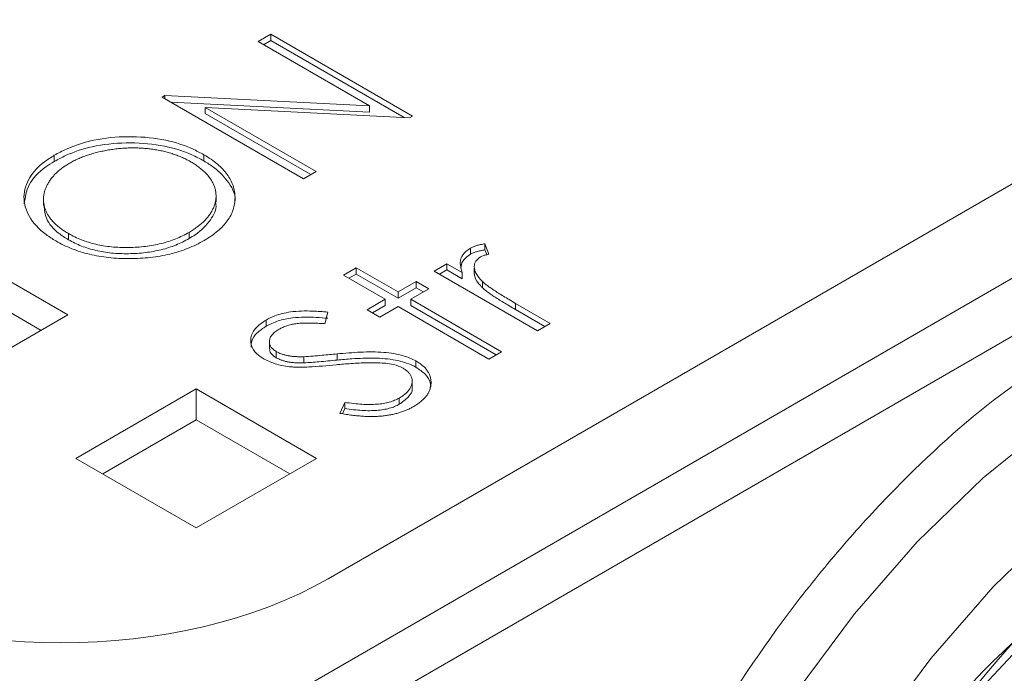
# Model space of a CAD drawing. Header units: millimetres. Extents: x 0 to 420, y 0 to 297.
# Tile 73 of 81: x 337.4 to 343.91, y 209.77 to 214.09. Entities that reach past the tile are written whole.
import ezdxf

# ---------------------------------------------------------------- set-up
doc = ezdxf.new("R2010")
doc.units = ezdxf.units.MM

msp = doc.modelspace()

# ---------------------------------------------------------------- linework, layer by layer
at = {"color": 7, "linetype": 'Continuous', "lineweight": 15}
for p, q in [((359.07479971, 221.10347255), (339.283854, 209.67840279)), ((339.44171502, 210.3940828), (357.82703172, 221.00770021)), ((359.24096366, 220.81566207), (339.44197581, 209.38594967)), ((339.06376579, 213.99444632), (338.97981454, 213.94598229)), ((338.97981454, 213.94598229), (339.7160673, 213.52095262)), ((339.01517575, 213.92556815), (339.06376579, 213.95361859)), ((339.99920456, 213.45442901), (339.06376579, 213.99444632)), ((339.06376579, 213.95361859), (339.06376579, 213.99444632)), ((339.06376579, 213.95361859), (339.94448741, 213.44518882)), ((338.3618074, 213.58921436), (338.34419265, 213.57904559)), ((338.34419265, 213.57904559), (339.27963141, 213.03902828)), ((339.7160673, 213.52095262), (338.3618074, 213.58921436)), ((338.3618074, 213.56887654), (338.3618074, 213.58921436)), ((338.4006905, 213.54642952), (339.7160673, 213.48012489)), ((339.36358267, 213.08749231), (338.62902632, 213.51154266)), ((338.62902632, 213.51154266), (339.98009096, 213.44339497)), ((338.62902632, 213.47071493), (338.62902632, 213.51154266)), ((339.7160673, 213.48012489), (339.7160673, 213.52095262)), ((338.62902632, 213.47071493), (339.32822146, 213.06707817)), ((339.98009096, 213.44339497), (339.99920456, 213.45442901)), ((337.6306228, 213.15397126), (337.6306228, 213.19479899)), ((338.61965128, 213.1576513), (338.61965128, 213.19847904)), ((339.27963141, 213.03902828), (339.36358267, 213.08749231)), ((337.55914174, 212.90285303), (337.55914174, 212.8620253)), ((338.70076026, 212.8865067), (338.70076026, 212.92733444)), ((337.72430734, 212.63602357), (337.72430734, 212.6768513)), ((338.5222104, 212.64402842), (338.5222104, 212.68485615)), ((337.72106203, 212.13928533), (336.92557187, 212.59851202)), ((340.38285678, 212.54003225), (340.38285678, 212.58085998)), ((340.50596509, 212.54094369), (340.4793599, 212.60952629)), ((340.4793599, 212.56869856), (340.4793599, 212.60952629)), ((340.4793599, 212.56869856), (340.49144287, 212.53755963)), ((339.62843346, 212.44996301), (339.54448221, 212.40149898)), ((339.90426351, 212.29072971), (339.62843346, 212.44996301)), ((339.62843346, 212.40913528), (339.62843346, 212.44996301)), ((340.22806985, 212.47765913), (340.14412123, 212.42919662)), ((340.32869545, 212.4195692), (340.22806985, 212.47765913)), ((340.22806985, 212.4368314), (340.22806985, 212.47765913)), ((340.40863485, 212.44929391), (340.40863485, 212.40846618)), ((337.544256, 212.03721462), (336.92557187, 212.39437336)), ((339.54448221, 212.40149898), (339.82031226, 212.24226568)), ((339.57984342, 212.38108484), (339.62843346, 212.40913528)), ((339.62843346, 212.40913528), (339.90426351, 212.24990198)), ((340.14412123, 212.42919662), (340.8277115, 212.03456836)), ((340.17948244, 212.40878248), (340.22806985, 212.4368314)), ((340.22806985, 212.4368314), (340.32869545, 212.37874147)), ((340.32869545, 212.37874147), (340.32869545, 212.4195692)), ((340.02419237, 212.35996316), (339.90426351, 212.29072971)), ((339.90426351, 212.24990198), (340.02419237, 212.31913543)), ((340.10814889, 212.3114961), (340.02419237, 212.35996316)), ((340.02419237, 212.31913543), (340.02419237, 212.35996316)), ((340.02419237, 212.31913543), (340.07278769, 212.29108195)), ((340.46230886, 212.31891646), (340.46230886, 212.35974419)), ((339.90426351, 212.24990198), (339.90426351, 212.29072971)), ((339.98822004, 212.24226264), (340.10814889, 212.3114961)), ((339.82031226, 212.24226568), (339.7003834, 212.17303223)), ((339.73574461, 212.15261808), (339.82031226, 212.20143795)), ((339.78433993, 212.12456516), (339.90426878, 212.19379861)), ((339.82031226, 212.24226568), (339.82031226, 212.20143795)), ((339.90426878, 212.19379861), (340.50390253, 211.84763742)), ((340.58785379, 211.89610144), (339.98822004, 212.24226264)), ((339.98822004, 212.20143491), (339.98822004, 212.24226264)), ((339.98822004, 212.20143491), (340.55249258, 211.8756873)), ((340.91166012, 212.08303086), (340.68192819, 212.21565229)), ((340.68192819, 212.17482455), (340.68192819, 212.21565229)), ((336.92556661, 211.68005559), (337.72106203, 212.13928533)), ((339.42061262, 212.08075745), (339.43897548, 212.15778134)), ((339.7003834, 212.17303223), (339.78433993, 212.12456516)), ((340.68192819, 212.17482455), (340.87629892, 212.06261672)), ((339.03141282, 212.06448259), (339.03141282, 212.10531032)), ((340.8277115, 212.03456836), (340.91166012, 212.08303086)), ((339.05337396, 211.96621233), (339.05337396, 211.96460015)), ((339.05337396, 211.96355375), (339.05337396, 211.9253846)), ((339.09924554, 211.85613594), (339.09924554, 211.89696367)), ((339.28176246, 211.82195108), (339.28176246, 211.86277881)), ((339.50063368, 211.84077252), (339.50063368, 211.88160025)), ((340.50390253, 211.84763742), (340.58785379, 211.89610144)), ((340.02288055, 211.79371968), (340.02288055, 211.83454742)), ((339.99792962, 211.65413355), (339.99792962, 211.69496128)), ((338.56959399, 211.64943825), (337.77409857, 211.19020852)), ((339.36508415, 211.19021156), (338.56959399, 211.64943825)), ((338.56959399, 211.64943825), (338.56959399, 211.44529959)), ((339.55160239, 211.56096365), (339.51992904, 211.48794674)), ((339.55160239, 211.52013592), (339.55160239, 211.56096365)), ((339.91288255, 211.54869882), (339.91288255, 211.58952655)), ((339.53659812, 211.4855496), (339.55160239, 211.52013592)), ((338.56959399, 211.44529959), (337.9509046, 211.08813781)), ((339.18828866, 211.08813477), (338.56959399, 211.44529959)), ((337.77409857, 211.19020852), (338.56958873, 210.73098182)), ((338.56958873, 210.73098182), (339.36508415, 211.19021156))]:
    msp.add_line(p, q, dxfattribs=at)
at = {"color": 8, "linetype": 'Continuous', "lineweight": 15, "flags": 128}
for points in [[(344.68916362, 211.72927912), (344.22807973, 211.42820494), (343.7748852, 211.06248306), (343.33733506, 210.6383729), (342.922913, 210.16313313), (342.53871287, 209.64489851), (342.19130957, 209.0925263), (341.88664317, 208.51547458), (341.62992935, 207.92361671), (341.42555928, 207.32708013), (341.27702852, 206.73606535), (341.18688431, 206.16069389), (341.15666239, 205.61080753), (341.18688431, 205.09580858), (341.27702852, 204.62451541), (341.42555928, 204.2049906), (341.62992935, 203.84441467), (341.88664317, 203.54895227), (342.18182126, 203.32918274)], [(342.72756499, 203.02874844), (342.69864172, 203.04506765), (342.3947287, 203.2698023), (342.13864971, 203.56453003), (341.93478804, 203.92421921), (341.78662606, 204.34270368), (341.69670313, 204.81282875), (341.66655759, 205.32655164), (341.69670313, 205.87507982), (341.78662606, 206.44902771), (341.93478804, 207.03857635), (342.13864971, 207.63363312), (342.3947287, 208.22402336), (342.69864172, 208.79964852), (343.04518628, 209.35064893), (343.42843547, 209.86760454), (343.8418302, 210.34166722), (344.2782977, 210.76472652), (344.73037006, 211.12953899), (345.19031072, 211.42986803)]]:
    msp.add_lwpolyline(points, dxfattribs=at)
at = {"color": 7, "linetype": 'Continuous', "lineweight": 15, "flags": 128}
msp.add_lwpolyline([(347.01028803, 210.92879982), (346.81971842, 211.0195972), (346.48389233, 211.10317621), (346.11666157, 211.10920616), (345.72585492, 211.03755855), (345.31979901, 210.88975507), (344.90714975, 210.66894928), (344.49670267, 210.37985372), (344.09720586, 210.02862579), (343.717173, 209.62274765), (343.36470417, 209.17086805), (343.04731206, 208.68262894), (342.77176123, 208.16842675), (342.54392064, 207.63922375), (342.36865297, 207.10630172), (342.24969085, 206.58101401), (342.18956837, 206.07455745), (342.18956837, 205.59772897), (342.24969085, 205.16068834), (342.36865297, 204.77275137), (342.54392064, 204.44218908), (342.77176123, 204.17603915), (343.01061269, 204.00040761)], dxfattribs=at)
at = {"color": 7, "linetype": 'Continuous', "lineweight": 15}
msp.add_arc((347.75084107, 205.8826095), 5.56940836, 118.960590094, 181.044780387, dxfattribs=at)
msp.add_ellipse((337.67421408, 211.41506187), major_axis=(2.5, 0), ratio=0.5774635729, start_param=3.9271431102, end_param=5.4976348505, dxfattribs=at)
for points, knots in [([(338.61965128, 213.19847904), (338.59523544, 213.21162159), (338.52149467, 213.25131473), (338.36463122, 213.30193438), (338.14553144, 213.3242215), (337.9137958, 213.30672033), (337.74081251, 213.2541523), (337.65694395, 213.20897679), (337.6306228, 213.19479899)], [0, 0, 0, 0, 0.0909808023, 0.2747803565, 0.4804970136, 0.6873654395, 0.9018833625, 1, 1, 1, 1]), ([(337.6306228, 213.15397126), (337.65497212, 213.16714415), (337.72850975, 213.20692772), (337.88506155, 213.25915004), (338.10471241, 213.2833784), (338.33777859, 213.26739334), (338.51070954, 213.21611896), (338.59403982, 213.17139665), (338.61965128, 213.1576513)], [0, 0, 0, 0, 0.0909603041, 0.2747100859, 0.4840533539, 0.6899188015, 0.904696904, 1, 1, 1, 1]), ([(337.73068207, 213.1417917), (337.73979263, 213.1469258), (337.7579273, 213.15714527), (337.78740356, 213.17089107), (337.81782735, 213.18375523), (337.84957657, 213.19547752), (337.88293744, 213.20568963), (337.91736208, 213.2149559), (337.95305992, 213.22308134), (337.98993194, 213.22979761), (338.02709652, 213.23547579), (338.0644386, 213.23954452), (338.10145725, 213.24242387), (338.13828399, 213.24374352), (338.17483597, 213.24344903), (338.21116807, 213.24202841), (338.24727529, 213.23892589), (338.28303343, 213.23451949), (338.31815332, 213.22868943), (338.3523407, 213.22153912), (338.38549123, 213.21307478), (338.41760331, 213.20319267), (338.44872057, 213.19194465), (338.4787494, 213.17926926), (338.50814993, 213.16554992), (338.52634385, 213.15529232), (338.53551564, 213.15012134)], [0, 0, 0, 0, 0.0426193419, 0.0848342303, 0.1267620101, 0.1688959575, 0.2109206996, 0.2531324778, 0.2960597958, 0.3393283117, 0.3825593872, 0.4247369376, 0.4665141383, 0.5075941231, 0.5481810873, 0.5888714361, 0.6294627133, 0.6703301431, 0.711250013, 0.7517506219, 0.7920236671, 0.8325469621, 0.8735266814, 0.9148700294, 0.9570849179, 1, 1, 1, 1]), ([(337.6306228, 213.19479899), (337.6079778, 213.18059548), (337.53959359, 213.13770318), (337.45634521, 213.04581931), (337.41665925, 212.91919175), (337.45545776, 212.7864827), (337.54342184, 212.68886765), (337.618504, 212.64203514), (337.64073541, 212.62816829)], [0, 0, 0, 0, 0.0920513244, 0.277979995, 0.4860697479, 0.695587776, 0.909865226, 1, 1, 1, 1]), ([(338.62152696, 212.63141227), (338.63794435, 212.64136327), (338.67024453, 212.66094123), (338.7117674, 212.6930236), (338.747536, 212.72624794), (338.77611462, 212.76119061), (338.79897313, 212.7974635), (338.81449325, 212.83534474), (338.82419818, 212.87455777), (338.82697874, 212.91473502), (338.82374322, 212.95493095), (338.81403993, 212.99421165), (338.79791508, 213.03211212), (338.77510307, 213.0684945), (338.74593076, 213.10341712), (338.71010336, 213.13676438), (338.66841609, 213.16890517), (338.63606543, 213.18852356), (338.61965307, 213.19847649)], [0, 0, 0, 0, 0.0652265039, 0.1283290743, 0.1898448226, 0.2507542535, 0.3115445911, 0.3728644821, 0.4353132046, 0.4994332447, 0.5635688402, 0.6262112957, 0.6876124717, 0.7486220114, 0.8096796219, 0.8714310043, 0.9347734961, 1, 1, 1, 1]), ([(337.43237719, 212.87444164), (337.43814624, 212.91677361), (337.4500213, 213.00390998), (337.53961132, 213.09739103), (337.61137099, 213.14200275), (337.6306228, 213.15397126)], [0, 0, 0, 0, 0.4087527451, 0.8413791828, 1, 1, 1, 1]), ([(337.72431086, 212.67684664), (337.71522352, 212.68221125), (337.69725712, 212.69281751), (337.67323955, 212.70999438), (337.65086857, 212.72742465), (337.63149617, 212.7457363), (337.61393876, 212.76446983), (337.59864729, 212.78383984), (337.58623409, 212.8038939), (337.5758657, 212.82437291), (337.56786771, 212.8451862), (337.56207268, 212.866204), (337.55946207, 212.88733223), (337.55879431, 212.90850113), (337.56070674, 212.92975185), (337.56505364, 212.95110289), (337.57174632, 212.972547), (337.58119861, 212.9939108), (337.59271289, 213.01492939), (337.60617845, 213.03542302), (337.62205665, 213.05503203), (337.63933355, 213.07407935), (337.65914834, 213.09217787), (337.68102757, 213.10947731), (337.70445877, 213.12627968), (337.72191303, 213.1366045), (337.73068207, 213.1417917)], [0, 0, 0, 0, 0.0435018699, 0.0860066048, 0.1279298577, 0.1692602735, 0.210345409, 0.2514433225, 0.2926008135, 0.3337753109, 0.3751364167, 0.4161991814, 0.4571092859, 0.4979037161, 0.5389558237, 0.5804436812, 0.6225398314, 0.6652571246, 0.7082582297, 0.7503689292, 0.7922984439, 0.8337525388, 0.8750162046, 0.9163550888, 0.9579766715, 1, 1, 1, 1]), ([(338.53551564, 213.15012134), (338.54453554, 213.14479058), (338.56242891, 213.13421561), (338.58637917, 213.11713435), (338.60852998, 213.09969356), (338.62822117, 213.0815726), (338.64569072, 213.06286939), (338.66072436, 213.04351488), (338.67348664, 213.02356365), (338.68396173, 213.00307382), (338.69193164, 212.98228289), (338.69769411, 212.9613732), (338.70066381, 212.94040049), (338.70102092, 212.91932559), (338.69886372, 212.89823289), (338.69471908, 212.87702637), (338.6873859, 212.85580919), (338.67798975, 212.83457307), (338.66587926, 212.81371167), (338.65221723, 212.79327122), (338.6356767, 212.77366039), (338.61730523, 212.75458504), (338.59690037, 212.73603814), (338.57417595, 212.71821932), (338.54942764, 212.70100129), (338.53133403, 212.69026506), (338.52221106, 212.68485175)], [0, 0, 0, 0, 0.04304401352, 0.08538923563, 0.12686404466, 0.16797285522, 0.20890380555, 0.24957184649, 0.29045077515, 0.33172931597, 0.37293520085, 0.41343202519, 0.45399742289, 0.49442770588, 0.53512883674, 0.57604705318, 0.61765254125, 0.6600592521, 0.70263051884, 0.74473404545, 0.78658410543, 0.82856367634, 0.87082266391, 0.9134622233, 0.95636678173, 1, 1, 1, 1]), ([(338.61965128, 213.1576513), (338.64251242, 213.1435378), (338.71155055, 213.10091658), (338.79430037, 213.01030012), (338.83607449, 212.9231344), (338.82419907, 212.87631332), (338.82332592, 212.87287078)], [0, 0, 0, 0, 0.1826576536, 0.5516058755, 0.9670316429, 1, 1, 1, 1]), ([(337.72430734, 212.63602357), (337.70183631, 212.65029136), (337.63854815, 212.69047566), (337.57144325, 212.76805503), (337.56544504, 212.83276579), (337.56271105, 212.862261)], [0, 0, 0, 0, 0.2305310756, 0.6492754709, 1, 1, 1, 1]), ([(338.69649025, 212.88620713), (338.69786014, 212.88058528), (338.70753543, 212.84087901), (338.66554075, 212.76294117), (338.59579311, 212.68848333), (338.53610371, 212.65242205), (338.5222104, 212.64402842)], [0, 0, 0, 0, 0.06308656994, 0.44557058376, 0.87095090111, 1, 1, 1, 1]), ([(338.52221106, 212.68485175), (338.50817073, 212.67706769), (338.48048604, 212.6617191), (338.43496311, 212.64203538), (338.38788193, 212.62487834), (338.33848056, 212.61098319), (338.28718933, 212.59982821), (338.23387872, 212.59170579), (338.17852823, 212.58652633), (338.12182205, 212.58429267), (338.06517192, 212.58500731), (338.00991022, 212.58874823), (337.95674096, 212.59567301), (337.90577402, 212.60585527), (337.85673026, 212.61878251), (337.81024934, 212.63517849), (337.76542137, 212.65428139), (337.73816534, 212.66924203), (337.72431086, 212.67684664)], [0, 0, 0, 0, 0.06568311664, 0.12951381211, 0.19167264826, 0.25346317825, 0.31473958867, 0.37649554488, 0.43933214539, 0.50382027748, 0.56817303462, 0.63041699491, 0.69141393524, 0.75185026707, 0.8122534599, 0.87310067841, 0.9354960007, 1, 1, 1, 1]), ([(338.52221106, 212.64402471), (338.50817073, 212.63624065), (338.48048604, 212.62089206), (338.43496311, 212.60120834), (338.38788193, 212.5840513), (338.33848056, 212.57015615), (338.28718933, 212.55900117), (338.23387872, 212.55087875), (338.17852823, 212.54569929), (338.12182205, 212.54346563), (338.06517192, 212.54418027), (338.00991022, 212.54792119), (337.95674096, 212.55484597), (337.90577402, 212.56502823), (337.85673026, 212.57795547), (337.81024934, 212.59435145), (337.76542137, 212.61345435), (337.73816534, 212.62841499), (337.72431086, 212.6360196)], [0, 0, 0, 0, 0.06568311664, 0.12951381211, 0.19167264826, 0.25346317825, 0.31473958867, 0.37649554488, 0.43933214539, 0.50382027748, 0.56817303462, 0.63041699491, 0.69141393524, 0.75185026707, 0.8122534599, 0.87310067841, 0.9354960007, 1, 1, 1, 1]), ([(337.6407356, 212.62816696), (337.65772501, 212.61883437), (337.69120793, 212.60044159), (337.74623217, 212.5768036), (337.80333518, 212.55639954), (337.86348042, 212.54008986), (337.92609121, 212.52720125), (337.99127306, 212.51803166), (338.05905091, 212.51246561), (338.1285198, 212.51085753), (338.19814574, 212.51273606), (338.26627977, 212.51830783), (338.33194641, 212.52776369), (338.39514554, 212.54091359), (338.45582208, 212.5578864), (338.51387811, 212.57876765), (338.56992946, 212.60304628), (338.60416147, 212.6218655), (338.62152696, 212.63141227)], [0, 0, 0, 0, 0.06436451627, 0.12685031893, 0.18799563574, 0.24854834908, 0.30900035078, 0.37029520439, 0.43250717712, 0.49673297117, 0.56097434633, 0.62372011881, 0.6854304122, 0.7465405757, 0.80792804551, 0.87025347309, 0.93418112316, 1, 1, 1, 1]), ([(340.38285678, 212.58085998), (340.36424479, 212.56693381), (340.32699129, 212.53905939), (340.31008274, 212.48074086), (340.32200133, 212.44156978), (340.32869545, 212.4195692)], [0, 0, 0, 0, 0.3044215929, 0.6093258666, 1, 1, 1, 1]), ([(340.47936049, 212.60952354), (340.46947026, 212.60797096), (340.45049877, 212.6049928), (340.42443426, 212.59842532), (340.40166465, 212.59059167), (340.38900712, 212.58404054), (340.38285542, 212.58085661)], [0, 0, 0, 0, 0.2796764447, 0.5364768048, 0.7747224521, 1, 1, 1, 1]), ([(340.31939944, 212.44852085), (340.32138188, 212.46418084), (340.32571115, 212.49837922), (340.36276856, 212.52539009), (340.38285678, 212.54003225)], [0, 0, 0, 0, 0.4579163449, 1, 1, 1, 1]), ([(340.38285542, 212.54002957), (340.38900712, 212.5432135), (340.40166465, 212.54976463), (340.42443426, 212.55759828), (340.45049877, 212.56416576), (340.46947026, 212.56714392), (340.47936049, 212.5686965)], [0, 0, 0, 0, 0.2252775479, 0.4635231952, 0.7203235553, 1, 1, 1, 1]), ([(340.46230886, 212.35974419), (340.44647317, 212.37691658), (340.41787544, 212.40792826), (340.40512108, 212.45476915), (340.41424361, 212.49468656), (340.43879011, 212.51379615), (340.4508739, 212.52320345)], [0, 0, 0, 0, 0.3311971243, 0.5981099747, 0.8021569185, 1, 1, 1, 1]), ([(340.4508739, 212.52320345), (340.45602661, 212.52576309), (340.46662054, 212.53102569), (340.4857903, 212.53644129), (340.49920962, 212.53943607), (340.50596509, 212.54094369)], [0, 0, 0, 0, 0.3198460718, 0.6576005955, 1, 1, 1, 1]), ([(340.41083966, 212.40849811), (340.410824, 212.40323248), (340.41074532, 212.37677708), (340.43548399, 212.34674114), (340.45776167, 212.32363313), (340.46230886, 212.31891646)], [0, 0, 0, 0, 0.1651199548, 0.8295890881, 1, 1, 1, 1]), ([(340.68192745, 212.21565081), (340.66782188, 212.2238072), (340.64085671, 212.23939949), (340.60308345, 212.2621631), (340.56920814, 212.28286377), (340.5397993, 212.301871), (340.51418152, 212.31884973), (340.49307949, 212.33413895), (340.47566501, 212.34733705), (340.46646279, 212.35588391), (340.46230814, 212.35974267)], [0, 0, 0, 0, 0.1798232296, 0.3437621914, 0.4918338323, 0.6241090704, 0.741399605, 0.8430618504, 0.9291451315, 1, 1, 1, 1]), ([(340.46230814, 212.31891563), (340.46646279, 212.31505687), (340.47566501, 212.30651001), (340.49307949, 212.29331191), (340.51418152, 212.27802269), (340.5397993, 212.26104396), (340.56920814, 212.24203673), (340.60308345, 212.22133606), (340.64085671, 212.19857245), (340.66782188, 212.18298016), (340.68192745, 212.17482377)], [0, 0, 0, 0, 0.0708548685, 0.1569381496, 0.258600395, 0.3758909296, 0.5081661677, 0.6562378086, 0.8201767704, 1, 1, 1, 1]), ([(339.43897548, 212.15778134), (339.40595272, 212.1604487), (339.3244383, 212.16703291), (339.20226208, 212.16449334), (339.09661969, 212.13894193), (339.04981264, 212.11480036), (339.03141282, 212.10531032)], [0, 0, 0, 0, 0.230213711, 0.5682667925, 0.8302858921, 1, 1, 1, 1]), ([(339.03141282, 212.06448259), (339.05710332, 212.07712372), (339.10859046, 212.1024582), (339.22398975, 212.12584665), (339.3371442, 212.12539894), (339.41399504, 212.11902535), (339.43897548, 212.11695361)], [0, 0, 0, 0, 0.2313566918, 0.4636692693, 0.8256651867, 1, 1, 1, 1]), ([(339.03141282, 212.10531032), (339.00944157, 212.0905363), (338.96537606, 212.06090552), (338.92897927, 212.00211839), (338.92660334, 211.93955402), (338.9618626, 211.88429377), (339.00175096, 211.8578255), (339.01922448, 211.84623079)], [0, 0, 0, 0, 0.2014552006, 0.40403836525, 0.63627296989, 0.84066549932, 1, 1, 1, 1]), ([(338.93283661, 211.92676081), (338.93288841, 211.93975317), (338.93301755, 211.97214435), (338.96725917, 212.02110435), (339.01021711, 212.05015086), (339.03141282, 212.06448259)], [0, 0, 0, 0, 0.2533363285, 0.6315916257, 1, 1, 1, 1]), ([(339.11798311, 212.04451468), (339.12598201, 212.04879041), (339.14178259, 212.05723644), (339.16854732, 212.06757878), (339.19728778, 212.07566912), (339.22301894, 212.08047703), (339.24535211, 212.08323473), (339.2643309, 212.08469414), (339.28535882, 212.08555158), (339.30836959, 212.08565827), (339.33344362, 212.08554799), (339.36061561, 212.08444206), (339.38993529, 212.08298527), (339.4101293, 212.08151663), (339.42061552, 212.080754)], [0, 0, 0, 0, 0.1014549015, 0.2004081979, 0.2988019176, 0.3985598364, 0.451526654, 0.511449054, 0.5768011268, 0.647816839, 0.7258159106, 0.8103708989, 0.901530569, 1, 1, 1, 1]), ([(339.09924426, 211.89696116), (339.09165505, 211.90187448), (339.07675334, 211.91152201), (339.06151036, 211.92888482), (339.0533123, 211.94784481), (339.05251476, 211.96797336), (339.05792365, 211.98847368), (339.07099636, 212.00841982), (339.09063272, 212.02763068), (339.10864342, 212.03874909), (339.11798311, 212.04451468)], [0, 0, 0, 0, 0.1192258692, 0.2341049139, 0.3496436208, 0.4715863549, 0.5976291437, 0.7240970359, 0.8569269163, 1, 1, 1, 1]), ([(339.0547332, 211.92545151), (339.05474346, 211.91473772), (339.05476433, 211.89295131), (339.07766195, 211.87000392), (339.09475896, 211.85901867), (339.09924554, 211.85613594)], [0, 0, 0, 0, 0.4164597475, 0.8468680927, 1, 1, 1, 1]), ([(339.28176065, 211.8627772), (339.27082681, 211.86272265), (339.25011759, 211.86261933), (339.22070056, 211.86385959), (339.19463459, 211.86640795), (339.17155863, 211.87021109), (339.15090799, 211.8752379), (339.13235664, 211.88159655), (339.11460293, 211.88845892), (339.10436103, 211.89412862), (339.09924426, 211.89696116)], [0, 0, 0, 0, 0.1657440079, 0.3139270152, 0.446587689, 0.5658838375, 0.6770614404, 0.785254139, 0.8927147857, 1, 1, 1, 1]), ([(339.50063368, 211.88160025), (339.46776217, 211.87840601), (339.41496235, 211.87327527), (339.34210528, 211.8664957), (339.30188406, 211.86401823), (339.28176246, 211.86277881)], [0, 0, 0, 0, 0.4518427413, 0.7257715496, 1, 1, 1, 1]), ([(340.02288055, 211.83454742), (339.99662695, 211.84684453), (339.93448723, 211.87595061), (339.80445826, 211.89561448), (339.654831, 211.89467121), (339.55249434, 211.88599636), (339.50063368, 211.88160025)], [0, 0, 0, 0, 0.1835682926, 0.4344883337, 0.7134183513, 1, 1, 1, 1]), ([(339.01922448, 211.84623079), (339.04547728, 211.83372352), (339.09800176, 211.80869997), (339.17023826, 211.79773123), (339.20876007, 211.7946166), (339.21392184, 211.79419925)], [0, 0, 0, 0, 0.46391661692, 0.9281668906, 1, 1, 1, 1]), ([(339.09924426, 211.85613412), (339.10436103, 211.85330158), (339.11460293, 211.84763188), (339.13235664, 211.84076951), (339.15090799, 211.83441085), (339.17155863, 211.82938405), (339.19463459, 211.82558091), (339.22070056, 211.82303255), (339.25011759, 211.82179229), (339.27082681, 211.82189561), (339.28176065, 211.82195016)], [0, 0, 0, 0, 0.1072852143, 0.214745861, 0.3229385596, 0.4341161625, 0.553412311, 0.6860729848, 0.8342559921, 1, 1, 1, 1]), ([(339.21392184, 211.79419925), (339.2474876, 211.79403323), (339.31134198, 211.79371741), (339.40473593, 211.80105765), (339.4645244, 211.80650601), (339.494446, 211.80923268)], [0, 0, 0, 0, 0.3563300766, 0.6778704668, 1, 1, 1, 1]), ([(339.28176246, 211.82195108), (339.31496219, 211.82418993), (339.36820858, 211.82778064), (339.44092254, 211.83502353), (339.48072917, 211.83885611), (339.50063368, 211.84077252)], [0, 0, 0, 0, 0.45295748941, 0.72646233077, 1, 1, 1, 1]), ([(339.494446, 211.80923268), (339.52736667, 211.8122154), (339.59617351, 211.81844952), (339.70242646, 211.82473298), (339.77550108, 211.82190703), (339.81225431, 211.8204857)], [0, 0, 0, 0, 0.3131733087, 0.6545572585, 1, 1, 1, 1]), ([(339.50063368, 211.84077252), (339.53358424, 211.84369763), (339.61429364, 211.85086242), (339.7446505, 211.85612921), (339.88459894, 211.84570643), (339.97676201, 211.8180007), (340.01544696, 211.7976334), (340.02288055, 211.79371968)], [0, 0, 0, 0, 0.1824792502, 0.4469663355, 0.7134705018, 0.9449413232, 1, 1, 1, 1]), ([(339.81225431, 211.8204857), (339.82866151, 211.81864916), (339.86758501, 211.81429225), (339.91011955, 211.80131693), (339.93233296, 211.7896225), (339.93762275, 211.78683764)], [0, 0, 0, 0, 0.3569780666, 0.8468741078, 1, 1, 1, 1]), ([(340.00882799, 211.53413525), (340.01776553, 211.53951878), (340.03534457, 211.55010753), (340.0580929, 211.56748464), (340.07744185, 211.58557078), (340.09346969, 211.604369), (340.1061424, 211.62388951), (340.1153851, 211.6441817), (340.12087873, 211.66529074), (340.1233108, 211.68685946), (340.12246898, 211.70833949), (340.11805937, 211.72918643), (340.11077851, 211.74917861), (340.09944051, 211.76816693), (340.0855762, 211.78636535), (340.06774633, 211.80342235), (340.04735522, 211.81981056), (340.03109298, 211.82960018), (340.02288213, 211.83454298)], [0, 0, 0, 0, 0.0669797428, 0.1317410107, 0.1953367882, 0.2578126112, 0.3197615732, 0.382418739, 0.4460458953, 0.5113306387, 0.5764994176, 0.6388540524, 0.6998855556, 0.7597438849, 0.8190804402, 0.8782254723, 0.9385157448, 1, 1, 1, 1]), ([(339.93762037, 211.7868369), (339.94412868, 211.78271272), (339.95702543, 211.77454033), (339.97293424, 211.76052857), (339.98468979, 211.74504264), (339.99367997, 211.7285339), (339.99837684, 211.71106938), (339.99841963, 211.69300921), (339.99434096, 211.67450151), (339.98531871, 211.65591956), (339.97281378, 211.6376469), (339.95625117, 211.6203672), (339.93666528, 211.60403652), (339.92085832, 211.5943885), (339.91288508, 211.58952191)], [0, 0, 0, 0, 0.0760326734, 0.1506648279, 0.2272840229, 0.3060184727, 0.3861662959, 0.4673341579, 0.5516574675, 0.6398438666, 0.7299117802, 0.8190696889, 0.9087363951, 1, 1, 1, 1]), ([(340.02288055, 211.79371968), (340.04462109, 211.77886924), (340.08821347, 211.74909234), (340.12099704, 211.69766447), (340.11829412, 211.66407195), (340.11716569, 211.65004749)], [0, 0, 0, 0, 0.3669064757, 0.7356913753, 1, 1, 1, 1]), ([(339.91288255, 211.54869882), (339.93374371, 211.5637623), (339.97562377, 211.59400317), (340.00166476, 211.63384697), (339.99766858, 211.65370173), (339.99758717, 211.65410618)], [0, 0, 0, 0, 0.4929720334, 0.9896715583, 1, 1, 1, 1]), ([(339.91288508, 211.58952191), (339.9028145, 211.5842475), (339.88264262, 211.57368259), (339.84667515, 211.56181113), (339.80701602, 211.55317361), (339.76331349, 211.54807936), (339.71577534, 211.54621047), (339.66432727, 211.54778876), (339.60894652, 211.55261911), (339.57126647, 211.55810166), (339.55160007, 211.56096317)], [0, 0, 0, 0, 0.1063891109, 0.21310260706, 0.32256745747, 0.43767770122, 0.56145309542, 0.6953539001, 0.84099570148, 1, 1, 1, 1]), ([(339.55160007, 211.52013613), (339.57126647, 211.51727461), (339.60894652, 211.51179207), (339.66432727, 211.50696172), (339.71577534, 211.50538343), (339.76331349, 211.50725232), (339.80701602, 211.51234657), (339.84667515, 211.52098409), (339.88264262, 211.53285555), (339.9028145, 211.54342046), (339.91288508, 211.54869487)], [0, 0, 0, 0, 0.15900429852, 0.3046460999, 0.43854690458, 0.56232229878, 0.67743254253, 0.78689739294, 0.8936108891, 1, 1, 1, 1]), ([(339.51993142, 211.48794364), (339.53376635, 211.48563921), (339.56067519, 211.4811571), (339.60056759, 211.47574215), (339.63875174, 211.47155919), (339.67542412, 211.4688645), (339.71046261, 211.4673643), (339.74389127, 211.4674235), (339.77566773, 211.4684952), (339.80593118, 211.47113612), (339.83482638, 211.47507403), (339.86273153, 211.48003818), (339.8895348, 211.48621121), (339.91533016, 211.49354938), (339.94039693, 211.50179474), (339.96414294, 211.51158183), (339.98731274, 211.522186), (340.00162601, 211.53013538), (340.00882799, 211.53413525)], [0, 0, 0, 0, 0.0824622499, 0.1603885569, 0.2346272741, 0.3049617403, 0.3720245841, 0.4357061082, 0.4962957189, 0.5541779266, 0.6107585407, 0.6662057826, 0.7212801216, 0.7758407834, 0.8308220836, 0.8863039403, 0.9427917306, 1, 1, 1, 1]), ([(345.36400032, 211.12549935), (344.47634458, 210.61306659), (343.62497792, 209.71435863), (342.36964312, 207.54005499), (342.01699551, 206.35334906), (342.01699551, 204.30328487), (342.36964312, 203.52373722), (343.62497792, 202.79881228), (344.47634458, 202.88307134), (345.36400032, 203.39550409)], [0, 0, 0, 0, 0.25, 0.25, 0.5, 0.5, 0.75, 0.75, 1, 1, 1, 1])]:
    msp.add_open_spline(points, degree=3, knots=knots, dxfattribs=at)
at = {"color": 8, "linetype": 'Continuous', "lineweight": 15}
msp.add_open_spline([(342.81719553, 202.9865537), (342.70485938, 202.98421878), (342.36258256, 202.97710452), (341.87637596, 203.18174284), (341.47080825, 203.51459451), (341.21635035, 203.8721911), (341.01321463, 204.26960914), (340.84892327, 204.83440944), (340.78547068, 205.59704302), (340.8489627, 206.43311423), (341.04770118, 207.34613534), (341.39210435, 208.31260374), (341.87385073, 209.27570698), (342.37003807, 210.02724305), (342.80625456, 210.57357589), (343.25212059, 211.06434605), (343.82327692, 211.59174042), (344.28925321, 211.88923378), (344.51546592, 212.03365483)], degree=3, knots=[0, 0, 0, 0, 0.03784179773, 0.11530010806, 0.19275896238, 0.23072243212, 0.26870523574, 0.34152649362, 0.4102328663, 0.47893870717, 0.55175996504, 0.62760932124, 0.70506776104, 0.7825264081, 0.82049010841, 0.85847266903, 0.93129418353, 1, 1, 1, 1], dxfattribs=at)

doc.saveas('drawing.dxf')
